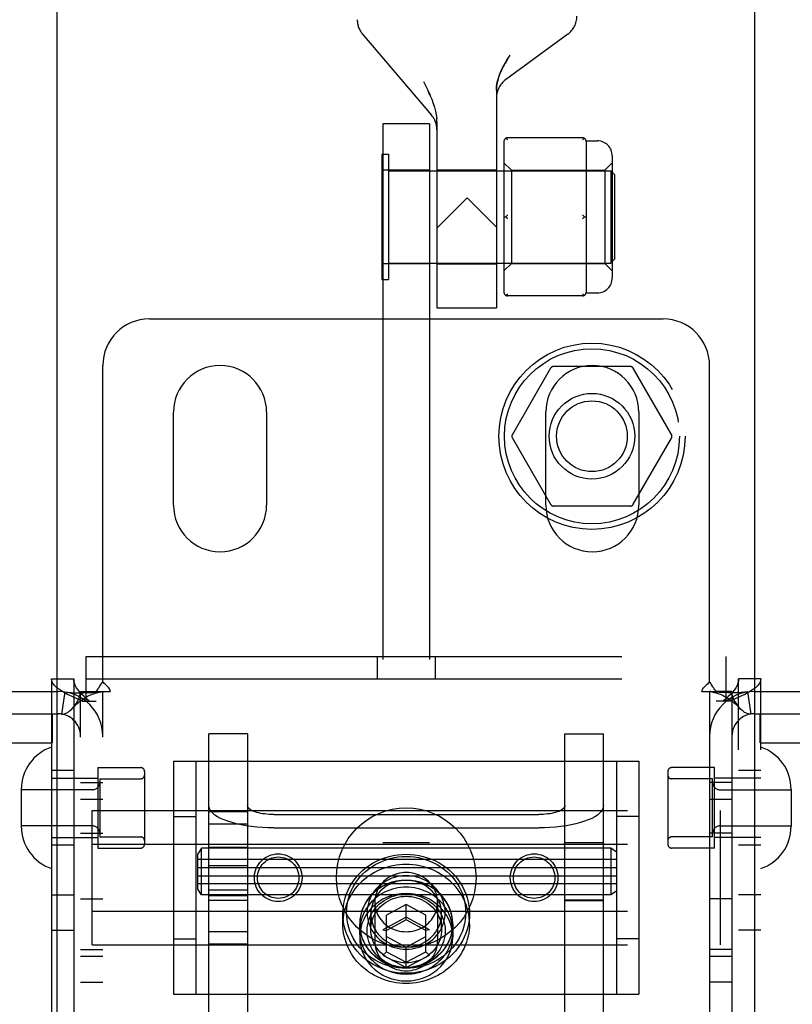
# Model space of a CAD drawing. Header units: inches. Extents: x 0 to 262, y 0 to 169.
# Tile 45 of 105: x 83.78 to 85.85, y 87.29 to 89.94. Entities that reach past the tile are written whole.
import ezdxf

# ---------------------------------------------------------------- set-up
doc = ezdxf.new("R2010")
doc.units = ezdxf.units.IN
doc.header["$LTSCALE"] = 14.384615
doc.header["$MEASUREMENT"] = 0
doc.linetypes.add('HIDDEN', pattern=[0.2, 0.1, -0.1])
for name, color, linetype in [('DEFAULT_2', 8, 'HIDDEN'), ('LEFTHAND_DOOR_ASSEMBLY', 7, 'CONTINUOUS'), ('RIGHTHAND_DOOR_ASSEMBLY', 7, 'CONTINUOUS')]:
    doc.layers.add(name, color=color, linetype=linetype)

msp = doc.modelspace()

# ---------------------------------------------------------------- linework, layer by layer
at = {"layer": 'DEFAULT_2', "color": 8, "linetype": 'HIDDEN'}
for p, q in [((84.6993, 89.8981), (84.8846, 89.6806)), ((85.2504, 89.898), (85.0835, 89.7757)), ((84.8628, 89.7707), (84.8692, 89.7583)), ((84.8804, 89.7347), (84.8751, 89.7463)), ((85.059, 89.7476), (85.059, 89.1637)), ((84.8804, 89.7347), (84.8852, 89.7233)), ((84.8852, 89.7234), (84.8893, 89.7124)), ((84.8893, 89.7124), (84.8928, 89.7018)), ((84.8927, 89.7019), (84.8954, 89.6917)), ((84.8954, 89.6918), (84.8974, 89.6818)), ((84.754, 89.6577), (84.754, 84.4077)), ((84.879, 89.6577), (84.754, 89.6577)), ((84.879, 89.6577), (84.879, 84.4077)), ((84.8974, 89.682), (84.8985, 89.6722)), ((84.899, 89.6628), (84.8985, 89.6723)), ((84.899, 89.6628), (84.899, 89.1637)), ((85.079, 89.6099), (85.079, 89.2056)), ((85.29, 89.6199), (85.089, 89.6199)), ((85.2998, 89.6117), (85.33, 89.6117)), ((85.3, 89.6099), (85.3, 89.5324)), ((84.751, 89.5762), (84.751, 89.2392)), ((84.751, 89.5762), (84.769, 89.5762)), ((84.769, 89.5762), (84.769, 89.2392)), ((85.079, 89.5527), (85.099, 89.5327)), ((85.35, 89.5327), (85.37, 89.5527)), ((85.37, 89.5717), (85.37, 89.2437)), ((84.879, 89.5327), (84.754, 89.5327)), ((84.769, 89.5317), (85.366, 89.5317)), ((84.899, 89.5337), (85.059, 89.5337)), ((85.099, 89.5327), (85.099, 89.2827)), ((85.099, 89.5327), (85.35, 89.5327)), ((85.35, 89.5327), (85.35, 89.2827)), ((85.366, 89.5317), (85.366, 89.2837)), ((85.376, 89.5217), (85.366, 89.5317)), ((85.376, 89.5217), (85.376, 89.2937)), ((85.3, 89.4853), (85.3, 89.3302)), ((84.98, 89.4587), (84.899, 89.3777)), ((84.98, 89.4587), (85.059, 89.3797)), ((85.079, 89.4077), (85.084, 89.4077)), ((85.295, 89.4077), (85.3, 89.4077)), ((85.2998, 89.2978), (85.3, 89.2831)), ((85.376, 89.2937), (85.366, 89.2837)), ((84.754, 89.2827), (84.879, 89.2827)), ((84.769, 89.2837), (85.366, 89.2837)), ((84.899, 89.2817), (85.059, 89.2817)), ((85.079, 89.2627), (85.099, 89.2827)), ((85.099, 89.2827), (85.35, 89.2827)), ((85.3, 89.2831), (85.3, 89.2056)), ((85.35, 89.2827), (85.37, 89.2627)), ((84.751, 89.2392), (84.769, 89.2392)), ((85.29, 89.1956), (85.089, 89.1956)), ((85.2998, 89.2037), (85.33, 89.2037)), ((84.899, 89.1637), (85.059, 89.1637)), ((84.1265, 89.1337), (85.5065, 89.1337)), ((84.0015, 88.1599), (84.0015, 89.0087)), ((85.2043, 89.0012), (85.1018, 88.8237)), ((85.4179, 89.0062), (85.213, 89.0062)), ((85.5291, 88.8237), (85.4266, 89.0012)), ((85.6315, 88.1599), (85.6315, 89.0087)), ((84.1915, 88.6337), (84.1915, 88.8837)), ((84.4415, 88.8837), (84.4415, 88.6337)), ((85.1915, 88.6337), (85.1915, 88.8837)), ((85.4415, 88.8837), (85.4415, 88.6337)), ((85.1018, 88.8137), (85.2043, 88.6362)), ((85.4266, 88.6362), (85.5291, 88.8137)), ((85.4179, 88.6312), (85.213, 88.6312)), ((83.957, 88.1077), (83.957, 88.2277)), ((83.957, 88.2277), (85.676, 88.2277)), ((84.7385, 88.2277), (84.7385, 88.1677)), ((84.8945, 88.2277), (84.8945, 88.1677)), ((85.676, 88.1077), (85.676, 88.2277)), ((83.8635, 88.1677), (83.8635, 85.0997)), ((83.8635, 88.1677), (83.9235, 88.1677)), ((83.9235, 88.1677), (83.9235, 85.0997)), ((83.957, 88.1677), (85.676, 88.1677)), ((85.7095, 85.0997), (85.7095, 88.1677)), ((85.7695, 88.1677), (85.7095, 88.1677)), ((85.7695, 85.0997), (85.7695, 88.1677)), ((83.4715, 88.1337), (83.8815, 88.1337)), ((83.8992, 88.1324), (83.8904, 88.0731)), ((83.9415, 85.1337), (83.9415, 88.1337)), ((83.9415, 88.1337), (83.9831, 88.1337)), ((83.9831, 88.1337), (84.0223, 88.1337)), ((84.0015, 85.1337), (84.0015, 88.1337)), ((85.6106, 88.1337), (85.6498, 88.1337)), ((85.6315, 88.1337), (85.6315, 85.1337)), ((85.6915, 88.1337), (85.6498, 88.1337)), ((85.6915, 88.1337), (85.6915, 85.1337)), ((85.7337, 88.1324), (85.7426, 88.0731)), ((85.7515, 88.1337), (86.1615, 88.1337)), ((83.9464, 88.1077), (83.9835, 88.1077)), ((85.6865, 88.1077), (85.6495, 88.1077)), ((83.4715, 88.0737), (83.8815, 88.0737)), ((83.866, 87.9957), (83.866, 88.0737)), ((85.7515, 88.0737), (86.1615, 88.0737)), ((85.767, 87.9957), (85.767, 88.0737)), ((84.2865, 87.2399), (84.2865, 88.0201)), ((84.3905, 88.0201), (84.2865, 88.0201)), ((84.3905, 88.0201), (84.3905, 87.2399)), ((85.2425, 87.2399), (85.2425, 88.0201)), ((85.2425, 88.0201), (85.3465, 88.0201)), ((85.3465, 87.2399), (85.3465, 88.0201)), ((83.385, 87.9957), (83.8659, 87.9957)), ((85.767, 87.9957), (86.2479, 87.9957)), ((84.1915, 87.9462), (84.1915, 87.3212)), ((84.1915, 87.9462), (85.4415, 87.9462)), ((84.2515, 87.9462), (84.2515, 87.3212)), ((85.3815, 87.9462), (85.3815, 87.3212)), ((85.4415, 87.9462), (85.4415, 87.3212)), ((83.9235, 87.9212), (83.8635, 87.9212)), ((83.9885, 87.9292), (83.9885, 87.7132)), ((83.9885, 87.9292), (84.1035, 87.9292)), ((84.1135, 87.9192), (84.1135, 87.7232)), ((85.5195, 87.9192), (85.5195, 87.7232)), ((85.6445, 87.9292), (85.5295, 87.9292)), ((85.6445, 87.7132), (85.6445, 87.9292)), ((85.7695, 87.9212), (85.7095, 87.9212)), ((83.8635, 87.9012), (83.9885, 87.9012)), ((83.9415, 87.8892), (84.0015, 87.8892)), ((83.9935, 87.8992), (83.9935, 87.7432)), ((83.9935, 87.8992), (84.1035, 87.8992)), ((85.6395, 87.8992), (85.5295, 87.8992)), ((85.6915, 87.8892), (85.6315, 87.8892)), ((85.6395, 87.7432), (85.6395, 87.8992)), ((85.7695, 87.9012), (85.6445, 87.9012)), ((83.7825, 87.8707), (83.7825, 87.7717)), ((83.9735, 87.8697), (83.7825, 87.8697)), ((85.6595, 87.8697), (85.8505, 87.8697)), ((85.8505, 87.8707), (85.8505, 87.7717)), ((83.9415, 87.8447), (84.0015, 87.8447)), ((85.6315, 87.8447), (85.6915, 87.8447)), ((83.9725, 87.4533), (83.9725, 87.8142)), ((83.9725, 87.8142), (85.6605, 87.8142)), ((84.2865, 87.8114), (84.3905, 87.8114)), ((85.2425, 87.8137), (85.3465, 87.8137)), ((85.6605, 87.4533), (85.6605, 87.8142)), ((84.1915, 87.7977), (84.2515, 87.7977)), ((84.4605, 87.8032), (85.1725, 87.8032)), ((85.4415, 87.7977), (85.3815, 87.7977)), ((83.9735, 87.7727), (83.7825, 87.7727)), ((84.2865, 87.7786), (84.3905, 87.7786)), ((84.4605, 87.7677), (85.1725, 87.7677)), ((85.6595, 87.7727), (85.8505, 87.7727)), ((83.8635, 87.7412), (83.9885, 87.7412)), ((83.9415, 87.7532), (84.0015, 87.7532)), ((83.9935, 87.7432), (84.1035, 87.7432)), ((84.879, 87.7277), (84.754, 87.7277)), ((85.2425, 87.7281), (85.3465, 87.7281)), ((85.6395, 87.7432), (85.5295, 87.7432)), ((85.6915, 87.7532), (85.6315, 87.7532)), ((85.7695, 87.7412), (85.6445, 87.7412)), ((83.9235, 87.7212), (83.8635, 87.7212)), ((83.9725, 87.7239), (85.6605, 87.7239)), ((83.9885, 87.7132), (84.1035, 87.7132)), ((84.2665, 87.7126), (84.2565, 87.6976)), ((84.2665, 87.5876), (84.2665, 87.7126)), ((85.3665, 87.7126), (84.2665, 87.7126)), ((84.3905, 87.7151), (84.2865, 87.7151)), ((85.3665, 87.7126), (85.3665, 87.5876)), ((85.3815, 87.7026), (85.3665, 87.7126)), ((85.6445, 87.7132), (85.5295, 87.7132)), ((85.7695, 87.7212), (85.7095, 87.7212)), ((84.2565, 87.6026), (84.2565, 87.6976)), ((85.3815, 87.6826), (84.2565, 87.6826)), ((84.2565, 87.6611), (85.3815, 87.6611)), ((84.2865, 87.6666), (84.3905, 87.6666)), ((84.2565, 87.6391), (85.3815, 87.6391)), ((85.3815, 87.6176), (84.2565, 87.6176)), ((84.2665, 87.5876), (84.2565, 87.6026)), ((84.2865, 87.6009), (84.3905, 87.6009)), ((85.3815, 87.5976), (85.3665, 87.5876)), ((83.8635, 87.5877), (83.9235, 87.5877)), ((83.9415, 87.5767), (84.0015, 87.5767)), ((85.3665, 87.5876), (84.2665, 87.5876)), ((84.3905, 87.5851), (84.2865, 87.5851)), ((84.2865, 87.5737), (84.3905, 87.5737)), ((84.879, 87.5877), (84.754, 87.5877)), ((85.3465, 87.5737), (85.2425, 87.5737)), ((85.2425, 87.5721), (85.3465, 87.5721)), ((85.6915, 87.5767), (85.6315, 87.5767)), ((85.7695, 87.5877), (85.7095, 87.5877)), ((83.9725, 87.5435), (85.6605, 87.5435)), ((84.732, 87.5681), (84.732, 87.4637)), ((84.8165, 87.5615), (84.764, 87.533)), ((84.8165, 87.5204), (84.8165, 87.5615)), ((84.869, 87.533), (84.8165, 87.5615)), ((84.901, 87.5681), (84.901, 87.4637)), ((84.6465, 87.5096), (84.6465, 87.5369)), ((84.7215, 87.4945), (84.7215, 87.5369)), ((84.8165, 87.5279), (84.754, 87.4939)), ((84.764, 87.435), (84.764, 87.533)), ((84.8165, 87.5204), (84.764, 87.4919)), ((84.879, 87.4939), (84.8165, 87.5279)), ((84.869, 87.4919), (84.8165, 87.5204)), ((84.869, 87.435), (84.869, 87.533)), ((84.9115, 87.4945), (84.9115, 87.5369)), ((84.9865, 87.5096), (84.9865, 87.5369)), ((83.8635, 87.4927), (83.9235, 87.4927)), ((84.6915, 87.5096), (84.6915, 87.474)), ((84.692, 87.4911), (84.692, 87.5096)), ((84.754, 87.4939), (84.764, 87.4919)), ((84.879, 87.4939), (84.869, 87.4919)), ((84.941, 87.4911), (84.941, 87.5096)), ((84.9415, 87.5096), (84.9415, 87.474)), ((85.7695, 87.4927), (85.7095, 87.4927)), ((84.1915, 87.4697), (84.2515, 87.4697)), ((84.2865, 87.4889), (84.3905, 87.4889)), ((84.764, 87.476), (84.8165, 87.4475)), ((84.8165, 87.4475), (84.869, 87.476)), ((85.4415, 87.4697), (85.3815, 87.4697)), ((83.9415, 87.4407), (84.0015, 87.4407)), ((83.9725, 87.4533), (85.6605, 87.4533)), ((84.2865, 87.4561), (84.3905, 87.4561)), ((84.8165, 87.3922), (84.8165, 87.4475)), ((85.2425, 87.4537), (85.3465, 87.4537)), ((85.6915, 87.4407), (85.6315, 87.4407)), ((83.9415, 87.4227), (84.0015, 87.4227)), ((84.754, 87.4261), (84.764, 87.435)), ((84.754, 87.4261), (84.8165, 87.3922)), ((84.764, 87.435), (84.8165, 87.4065)), ((84.8165, 87.4065), (84.869, 87.435)), ((84.8165, 87.3922), (84.879, 87.4261)), ((84.879, 87.4261), (84.869, 87.435)), ((85.6315, 87.4227), (85.6915, 87.4227)), ((83.9415, 87.3537), (84.0015, 87.3537)), ((85.6915, 87.3537), (85.6315, 87.3537)), ((84.1915, 87.3212), (85.4415, 87.3212))]:
    msp.add_line(p, q, dxfattribs=at)
for points in [[(85.059, 89.7476), (85.0595, 89.7581), (85.0612, 89.7691), (85.0641, 89.7803), (85.0682, 89.7919), (85.0734, 89.8038), (85.0797, 89.816), (85.0871, 89.8286), (85.0955, 89.8416)], [(85.0886, 89.831), (85.0824, 89.8207), (85.0769, 89.8108), (85.0722, 89.8012), (85.0681, 89.7918), (85.0648, 89.7825), (85.0622, 89.7734), (85.0604, 89.7645), (85.0593, 89.7559), (85.059, 89.7476)], [(84.8692, 89.7583), (84.8751, 89.7463), (84.8805, 89.7346)], [(85.0864, 89.6169), (85.0856, 89.6175), (85.0848, 89.6181), (85.084, 89.6186)], [(85.0864, 89.6169), (85.0873, 89.6163), (85.0881, 89.6156), (85.089, 89.6149)], [(85.295, 89.6186), (85.2942, 89.6181), (85.2933, 89.6175), (85.2925, 89.6169), (85.2917, 89.6163), (85.2908, 89.6156), (85.29, 89.6149)], [(85.3, 89.5324), (85.2998, 89.5176), (85.2998, 89.5097), (85.2998, 89.5016), (85.2999, 89.4935), (85.3, 89.4853)], [(85.089, 89.4127), (85.0881, 89.412), (85.0873, 89.4112), (85.0864, 89.4104), (85.0856, 89.4095), (85.0848, 89.4086), (85.084, 89.4077)], [(85.084, 89.4077), (85.0848, 89.4068), (85.0856, 89.406), (85.0864, 89.4051), (85.0873, 89.4043), (85.0881, 89.4035), (85.089, 89.4027)], [(85.29, 89.4127), (85.2908, 89.412), (85.2917, 89.4112), (85.2925, 89.4104), (85.2933, 89.4095), (85.2942, 89.4086), (85.295, 89.4077)], [(85.295, 89.4077), (85.2942, 89.4068), (85.2933, 89.406), (85.2925, 89.4051), (85.2917, 89.4043), (85.2908, 89.4035), (85.29, 89.4027)], [(85.3, 89.3302), (85.2999, 89.322), (85.2998, 89.3138), (85.2998, 89.3057), (85.2998, 89.2978)], [(85.089, 89.2006), (85.0881, 89.1998), (85.0873, 89.1992), (85.0864, 89.1985), (85.0856, 89.1979), (85.0848, 89.1974), (85.084, 89.1969)], [(85.29, 89.2006), (85.2908, 89.1998), (85.2917, 89.1992), (85.2925, 89.1985)], [(85.295, 89.1969), (85.2942, 89.1974), (85.2933, 89.1979), (85.2925, 89.1985)], [(83.9464, 88.1077), (83.9324, 88.1137), (83.9192, 88.1197), (83.907, 88.1257), (83.896, 88.1317), (83.8864, 88.1377), (83.8783, 88.1437), (83.8719, 88.1497), (83.8672, 88.1557), (83.8644, 88.1617), (83.8635, 88.1677)], [(83.9649, 88.1077), (83.9579, 88.1137), (83.9513, 88.1197), (83.9452, 88.1257), (83.9397, 88.1317), (83.9349, 88.1377), (83.9309, 88.1437), (83.9277, 88.1497), (83.9253, 88.1557), (83.9239, 88.1617), (83.9235, 88.1677)], [(83.9831, 88.1337), (83.9853, 88.1361), (83.9872, 88.1384), (83.9889, 88.1405), (83.9903, 88.1426), (83.9917, 88.1446), (83.9929, 88.1466), (83.9954, 88.1506)], [(83.9954, 88.1506), (83.9968, 88.1529), (83.9984, 88.1553), (83.9999, 88.1576), (84.0015, 88.1599)], [(84.0079, 88.1532), (84.0056, 88.1554), (84.0034, 88.1576), (84.0015, 88.1599)], [(84.0223, 88.1337), (84.0217, 88.1361), (84.0208, 88.1384), (84.0196, 88.1409), (84.018, 88.1432), (84.0163, 88.1453), (84.0144, 88.1472), (84.0124, 88.1492), (84.0079, 88.1532)], [(85.6206, 88.1492), (85.625, 88.1532), (85.6273, 88.1554), (85.6295, 88.1576), (85.6315, 88.1599)], [(85.64, 88.1465), (85.6375, 88.1506), (85.6361, 88.1529), (85.6346, 88.1553), (85.633, 88.1576), (85.6315, 88.1599)], [(85.7095, 88.1677), (85.709, 88.1617), (85.7076, 88.1557), (85.7052, 88.1497), (85.702, 88.1437), (85.698, 88.1377), (85.6932, 88.1317), (85.6877, 88.1257), (85.6816, 88.1197), (85.675, 88.1137), (85.668, 88.1077)], [(85.7695, 88.1677), (85.7685, 88.1617), (85.7657, 88.1557), (85.761, 88.1497), (85.7546, 88.1437), (85.7465, 88.1377), (85.7369, 88.1317), (85.7259, 88.1257), (85.7137, 88.1197), (85.7005, 88.1137), (85.6865, 88.1077)], [(83.8992, 88.1324), (83.9077, 88.1314), (83.9167, 88.1308), (83.9257, 88.1304), (83.9345, 88.1302), (83.9427, 88.1302), (83.9504, 88.1303), (83.9574, 88.1305), (83.9639, 88.1307), (83.97, 88.131), (83.9758, 88.1313), (83.9812, 88.1316), (83.9863, 88.132), (83.9907, 88.1323), (83.9945, 88.1327), (83.9975, 88.133), (83.999, 88.1332)], [(83.9214, 88.0898), (83.9219, 88.0904), (83.9263, 88.0958), (83.9304, 88.1018), (83.9341, 88.1082), (83.9372, 88.1149), (83.9395, 88.1216), (83.941, 88.1279), (83.9415, 88.1337)], [(83.9214, 88.0898), (83.9242, 88.0928), (83.9281, 88.0969), (83.9321, 88.1006), (83.9362, 88.1041), (83.9402, 88.1074), (83.9443, 88.1104), (83.9484, 88.1133), (83.9525, 88.1159), (83.9567, 88.1183), (83.9608, 88.1206), (83.965, 88.1226), (83.9691, 88.1245), (83.9732, 88.1262), (83.9772, 88.1277), (83.9811, 88.129), (83.9849, 88.1301), (83.9886, 88.1311), (83.9922, 88.1319), (83.9955, 88.1326), (83.9985, 88.1331), (83.9997, 88.1333)], [(83.9997, 88.1333), (84.001, 88.1335), (84.0015, 88.1337)], [(85.6106, 88.1337), (85.6112, 88.1361), (85.6121, 88.1385), (85.6134, 88.1409), (85.6149, 88.1432), (85.6167, 88.1453), (85.6185, 88.1472), (85.6206, 88.1492)], [(85.6345, 88.1331), (85.6332, 88.1333), (85.6319, 88.1335), (85.6315, 88.1337)], [(85.7337, 88.1324), (85.7252, 88.1314), (85.7162, 88.1308), (85.7072, 88.1304), (85.6984, 88.1302), (85.6902, 88.1302), (85.6826, 88.1303), (85.6756, 88.1305), (85.6691, 88.1307), (85.6629, 88.131), (85.6572, 88.1313), (85.6517, 88.1316), (85.6467, 88.132), (85.6422, 88.1323), (85.6384, 88.1327), (85.6354, 88.133), (85.6339, 88.1332)], [(85.6345, 88.1331), (85.6376, 88.1326), (85.641, 88.1319), (85.6445, 88.1311), (85.6483, 88.1301), (85.6521, 88.1289), (85.6561, 88.1275), (85.6601, 88.126), (85.6641, 88.1243), (85.6682, 88.1225), (85.6724, 88.1204), (85.6765, 88.1182), (85.6806, 88.1157), (85.6847, 88.1131), (85.6888, 88.1103), (85.6929, 88.1073), (85.6969, 88.104), (85.7009, 88.1005), (85.7049, 88.0968), (85.7088, 88.0928), (85.7115, 88.0898)], [(85.6498, 88.1337), (85.6476, 88.1361), (85.6457, 88.1384), (85.644, 88.1405), (85.6426, 88.1426), (85.6413, 88.1446), (85.64, 88.1465)], [(85.7115, 88.0898), (85.711, 88.0904), (85.7066, 88.0959), (85.7025, 88.1018), (85.6988, 88.1082), (85.6957, 88.1149), (85.6934, 88.1216), (85.6919, 88.1279), (85.6915, 88.1337)], [(83.8904, 88.0731), (83.8938, 88.0729), (83.8979, 88.0735), (83.9024, 88.075), (83.9074, 88.0776), (83.9124, 88.0812), (83.9173, 88.0855), (83.9214, 88.0898)], [(85.7426, 88.0731), (85.7391, 88.0729), (85.735, 88.0735), (85.7304, 88.0751), (85.7255, 88.0776), (85.7205, 88.0812), (85.7156, 88.0855), (85.7115, 88.0898)], [(84.4605, 87.7677), (84.4452, 87.7679), (84.4302, 87.7686), (84.4154, 87.7697), (84.4009, 87.7713), (84.3869, 87.7732), (84.3735, 87.7756), (84.3607, 87.7784), (84.3486, 87.7816), (84.3374, 87.7851), (84.3272, 87.7889), (84.3179, 87.793), (84.3098, 87.7974), (84.3028, 87.802), (84.2969, 87.8068), (84.2924, 87.8118), (84.2891, 87.8168), (84.2871, 87.822), (84.2865, 87.8272)], [(84.4605, 87.8032), (84.4543, 87.8033), (84.4483, 87.8036), (84.4423, 87.804), (84.4365, 87.8047), (84.4309, 87.8055), (84.4255, 87.8064), (84.4203, 87.8076), (84.4155, 87.8088), (84.411, 87.8102), (84.4068, 87.8118), (84.4031, 87.8134), (84.3998, 87.8152), (84.397, 87.8171), (84.3947, 87.819), (84.3928, 87.821), (84.3915, 87.823), (84.3907, 87.8251), (84.3905, 87.8272)], [(85.2425, 87.8272), (85.2422, 87.8251), (85.2414, 87.823), (85.2401, 87.821), (85.2382, 87.819), (85.2359, 87.8171), (85.2331, 87.8152), (85.2298, 87.8134), (85.2261, 87.8118), (85.2219, 87.8102), (85.2174, 87.8088), (85.2126, 87.8076), (85.2075, 87.8064), (85.202, 87.8055), (85.1964, 87.8047), (85.1906, 87.804), (85.1846, 87.8036), (85.1786, 87.8033), (85.1725, 87.8032)], [(85.3465, 87.8272), (85.3458, 87.822), (85.3438, 87.8168), (85.3405, 87.8118), (85.336, 87.8068), (85.3301, 87.802), (85.3231, 87.7974), (85.315, 87.793), (85.3057, 87.7889), (85.2955, 87.7851), (85.2843, 87.7816), (85.2723, 87.7784), (85.2595, 87.7756), (85.246, 87.7732), (85.232, 87.7713), (85.2175, 87.7697), (85.2027, 87.7686), (85.1877, 87.7679), (85.1725, 87.7677)], [(84.6465, 87.5369), (84.6468, 87.5476), (84.648, 87.5584), (84.6499, 87.569), (84.6526, 87.5796), (84.6561, 87.59), (84.6603, 87.6002), (84.6653, 87.6101), (84.671, 87.6196), (84.6774, 87.6288), (84.6844, 87.6375), (84.692, 87.6458), (84.7002, 87.6535), (84.709, 87.6607), (84.7182, 87.6673), (84.7279, 87.6733), (84.7381, 87.6787), (84.7486, 87.6834), (84.7594, 87.6874), (84.7705, 87.6907), (84.7818, 87.6933), (84.7933, 87.6952), (84.8048, 87.6963), (84.8164, 87.6967), (84.8281, 87.6963), (84.8396, 87.6952), (84.8511, 87.6933), (84.8624, 87.6907), (84.8735, 87.6874), (84.8843, 87.6834), (84.8948, 87.6787), (84.905, 87.6733), (84.9147, 87.6673), (84.9239, 87.6607), (84.9327, 87.6535), (84.9409, 87.6458), (84.9485, 87.6375), (84.9555, 87.6288), (84.9619, 87.6196), (84.9676, 87.6101), (84.9726, 87.6002), (84.9768, 87.59), (84.9803, 87.5796), (84.983, 87.569), (84.9849, 87.5584), (84.9861, 87.5477), (84.9865, 87.5369)], [(84.6565, 87.5404), (84.6568, 87.5505), (84.6579, 87.5605), (84.6597, 87.5706), (84.6623, 87.5805), (84.6655, 87.5903), (84.6695, 87.5999), (84.6742, 87.6092), (84.6796, 87.6182), (84.6855, 87.6268), (84.6921, 87.635), (84.6993, 87.6428), (84.707, 87.6501), (84.7153, 87.6568), (84.724, 87.6631), (84.7331, 87.6687), (84.7427, 87.6738), (84.7526, 87.6782), (84.7628, 87.682), (84.7732, 87.6851), (84.7838, 87.6876), (84.7946, 87.6893), (84.8055, 87.6904), (84.8164, 87.6907), (84.8274, 87.6904), (84.8383, 87.6893), (84.8491, 87.6876), (84.8597, 87.6851), (84.8701, 87.682), (84.8803, 87.6782), (84.8902, 87.6738), (84.8998, 87.6687), (84.9089, 87.6631), (84.9176, 87.6568), (84.9259, 87.6501), (84.9336, 87.6428), (84.9408, 87.635), (84.9474, 87.6268), (84.9534, 87.6182), (84.9587, 87.6092), (84.9634, 87.5999), (84.9674, 87.5903), (84.9706, 87.5805), (84.9732, 87.5706), (84.975, 87.5605), (84.9761, 87.5505), (84.9765, 87.5404)], [(84.9865, 87.5096), (84.9862, 87.518), (84.9855, 87.5263), (84.9844, 87.5346), (84.9827, 87.5428), (84.9807, 87.5509), (84.9781, 87.5589), (84.9752, 87.5668), (84.9718, 87.5746), (84.9679, 87.5821), (84.9637, 87.5895), (84.959, 87.5966), (84.954, 87.6035), (84.9486, 87.6101), (84.9428, 87.6165), (84.9367, 87.6225), (84.9302, 87.6283), (84.9234, 87.6337), (84.9164, 87.6388), (84.909, 87.6436), (84.9015, 87.6479), (84.8936, 87.6519), (84.8856, 87.6555), (84.8774, 87.6587), (84.869, 87.6615), (84.8605, 87.6639), (84.8518, 87.6658), (84.843, 87.6674), (84.8342, 87.6685), (84.8254, 87.6691), (84.8165, 87.6693), (84.8076, 87.6691), (84.7987, 87.6685), (84.7899, 87.6674), (84.7811, 87.6658), (84.7725, 87.6639), (84.7639, 87.6615), (84.7555, 87.6587), (84.7473, 87.6555), (84.7393, 87.6519), (84.7315, 87.6479), (84.7239, 87.6436), (84.7165, 87.6388), (84.7095, 87.6337), (84.7027, 87.6283), (84.6962, 87.6225), (84.6901, 87.6165), (84.6843, 87.6101), (84.6789, 87.6035), (84.6739, 87.5966), (84.6692, 87.5895), (84.665, 87.5821), (84.6612, 87.5746), (84.6577, 87.5668), (84.6548, 87.5589), (84.6522, 87.5509), (84.6502, 87.5428), (84.6485, 87.5346), (84.6474, 87.5263), (84.6467, 87.518), (84.6465, 87.5096)], [(84.9415, 87.5096), (84.9408, 87.5219), (84.9387, 87.534), (84.9353, 87.5459), (84.9306, 87.5574), (84.9247, 87.5683), (84.9176, 87.5786), (84.9093, 87.5882), (84.9001, 87.5969), (84.8899, 87.6046), (84.879, 87.6113), (84.8673, 87.6169), (84.8551, 87.6213), (84.8424, 87.6245), (84.8295, 87.6264), (84.8165, 87.627), (84.8034, 87.6264), (84.7905, 87.6245), (84.7778, 87.6213), (84.7656, 87.6169), (84.754, 87.6113), (84.743, 87.6046), (84.7328, 87.5969), (84.7236, 87.5882), (84.7153, 87.5786), (84.7082, 87.5683), (84.7023, 87.5574), (84.6976, 87.5459), (84.6942, 87.534), (84.6922, 87.5219), (84.6915, 87.5096)], [(84.941, 87.5096), (84.9407, 87.5167), (84.94, 87.5237), (84.9389, 87.5307), (84.9373, 87.5376), (84.9353, 87.5444), (84.9329, 87.5511), (84.93, 87.5576), (84.9267, 87.5639), (84.923, 87.5701), (84.9189, 87.576), (84.9145, 87.5817), (84.9096, 87.5872), (84.9045, 87.5923), (84.899, 87.5971), (84.8932, 87.6017), (84.8872, 87.6059), (84.8809, 87.6097), (84.8743, 87.6132), (84.8675, 87.6163), (84.8606, 87.619), (84.8535, 87.6213), (84.8462, 87.6232), (84.8389, 87.6247), (84.8315, 87.6257), (84.824, 87.6264), (84.8165, 87.6266), (84.8089, 87.6264), (84.8014, 87.6257), (84.794, 87.6247), (84.7867, 87.6232), (84.7794, 87.6213), (84.7723, 87.619), (84.7654, 87.6163), (84.7586, 87.6132), (84.752, 87.6097), (84.7457, 87.6059), (84.7397, 87.6017), (84.7339, 87.5971), (84.7284, 87.5923), (84.7233, 87.5872), (84.7184, 87.5817), (84.714, 87.576), (84.7099, 87.5701), (84.7062, 87.5639), (84.7029, 87.5576), (84.7, 87.5511), (84.6976, 87.5444), (84.6956, 87.5376), (84.694, 87.5307), (84.6929, 87.5237), (84.6922, 87.5167), (84.692, 87.5096)], [(84.9215, 87.5404), (84.9212, 87.5476), (84.9203, 87.5548), (84.9189, 87.562), (84.9169, 87.5691), (84.9143, 87.5761), (84.9112, 87.5829), (84.9075, 87.5895), (84.9033, 87.5958), (84.8986, 87.6018), (84.8935, 87.6074), (84.888, 87.6126), (84.882, 87.6174), (84.8757, 87.6218), (84.8691, 87.6258), (84.8621, 87.6292), (84.8549, 87.6322), (84.8475, 87.6346), (84.8399, 87.6365), (84.8321, 87.6379), (84.8243, 87.6388), (84.8164, 87.639), (84.8086, 87.6388), (84.8008, 87.6379), (84.793, 87.6365), (84.7854, 87.6346), (84.778, 87.6322), (84.7708, 87.6292), (84.7638, 87.6257), (84.7572, 87.6218), (84.7509, 87.6174), (84.7449, 87.6126), (84.7394, 87.6074), (84.7343, 87.6018), (84.7296, 87.5958), (84.7254, 87.5895), (84.7217, 87.5829), (84.7186, 87.5761), (84.716, 87.5691), (84.714, 87.5619), (84.7126, 87.5547), (84.7117, 87.5476), (84.7115, 87.5404)], [(84.9115, 87.5369), (84.9112, 87.5434), (84.9104, 87.55), (84.9091, 87.5565), (84.9073, 87.5629), (84.905, 87.5693), (84.9022, 87.5754), (84.8988, 87.5814), (84.895, 87.5871), (84.8908, 87.5925), (84.8862, 87.5976), (84.8812, 87.6023), (84.8758, 87.6067), (84.8701, 87.6106), (84.8641, 87.6142), (84.8578, 87.6173), (84.8512, 87.62), (84.8445, 87.6222), (84.8376, 87.624), (84.8306, 87.6252), (84.8236, 87.626), (84.8164, 87.6262), (84.8093, 87.626), (84.8023, 87.6252), (84.7953, 87.624), (84.7884, 87.6222), (84.7817, 87.62), (84.7751, 87.6173), (84.7688, 87.6142), (84.7628, 87.6106), (84.7571, 87.6067), (84.7517, 87.6023), (84.7467, 87.5976), (84.7421, 87.5925), (84.7379, 87.5871), (84.7341, 87.5814), (84.7307, 87.5754), (84.7279, 87.5693), (84.7256, 87.5629), (84.7238, 87.5565), (84.7225, 87.55), (84.7217, 87.5434), (84.7215, 87.5369)], [(84.8165, 87.6475), (84.8104, 87.6473), (84.8044, 87.6467), (84.7985, 87.6457), (84.7926, 87.6443), (84.7869, 87.6425), (84.7814, 87.6403), (84.776, 87.6378), (84.7708, 87.6349), (84.7658, 87.6316), (84.7611, 87.6281), (84.7567, 87.6242), (84.7526, 87.6201), (84.7488, 87.6157), (84.7454, 87.611), (84.7423, 87.6061), (84.7396, 87.6011), (84.7373, 87.5958), (84.7354, 87.5904), (84.7339, 87.5849), (84.7328, 87.5794), (84.7322, 87.5737), (84.732, 87.5681)], [(84.901, 87.5681), (84.9007, 87.5737), (84.9001, 87.5794), (84.899, 87.5849), (84.8975, 87.5904), (84.8956, 87.5958), (84.8933, 87.6011), (84.8906, 87.6061), (84.8875, 87.611), (84.8841, 87.6157), (84.8803, 87.6201), (84.8762, 87.6242), (84.8718, 87.6281), (84.8671, 87.6316), (84.8621, 87.6349), (84.8569, 87.6378), (84.8516, 87.6403), (84.846, 87.6425), (84.8403, 87.6443), (84.8344, 87.6457), (84.8285, 87.6467), (84.8225, 87.6473), (84.8165, 87.6475)], [(84.941, 87.4911), (84.9407, 87.4982), (84.94, 87.5052), (84.9389, 87.5122), (84.9373, 87.5191), (84.9353, 87.5259), (84.9329, 87.5326), (84.93, 87.5391), (84.9267, 87.5455), (84.923, 87.5516), (84.9189, 87.5576), (84.9145, 87.5633), (84.9096, 87.5687), (84.9045, 87.5738), (84.899, 87.5787), (84.8932, 87.5832), (84.8872, 87.5874), (84.8809, 87.5912), (84.8743, 87.5947), (84.8675, 87.5978), (84.8606, 87.6005), (84.8535, 87.6028), (84.8462, 87.6047), (84.8389, 87.6062), (84.8315, 87.6072), (84.824, 87.6079), (84.8165, 87.6081), (84.8089, 87.6079), (84.8014, 87.6072), (84.794, 87.6062), (84.7867, 87.6047), (84.7794, 87.6028), (84.7723, 87.6005), (84.7654, 87.5978), (84.7586, 87.5947), (84.752, 87.5912), (84.7457, 87.5874), (84.7397, 87.5832), (84.7339, 87.5787), (84.7284, 87.5738), (84.7233, 87.5687), (84.7184, 87.5633), (84.714, 87.5576), (84.7099, 87.5516), (84.7062, 87.5455), (84.7029, 87.5391), (84.7, 87.5326), (84.6976, 87.5259), (84.6956, 87.5191), (84.694, 87.5122), (84.6929, 87.5052), (84.6922, 87.4982), (84.692, 87.4911)], [(84.9415, 87.474), (84.9408, 87.4864), (84.9387, 87.4984), (84.9353, 87.5103), (84.9306, 87.5218), (84.9247, 87.5327), (84.9176, 87.5431), (84.9093, 87.5526), (84.9001, 87.5613), (84.8899, 87.569), (84.879, 87.5757), (84.8673, 87.5813), (84.8551, 87.5857), (84.8424, 87.5889), (84.8295, 87.5908), (84.8165, 87.5915), (84.8034, 87.5908), (84.7905, 87.5889), (84.7778, 87.5857), (84.7656, 87.5813), (84.754, 87.5757), (84.743, 87.569), (84.7328, 87.5613), (84.7236, 87.5526), (84.7153, 87.5431), (84.7082, 87.5327), (84.7023, 87.5218), (84.6976, 87.5103), (84.6942, 87.4984), (84.6922, 87.4864), (84.6915, 87.474)], [(84.7115, 87.4911), (84.7117, 87.4983), (84.7126, 87.5055), (84.714, 87.5127), (84.716, 87.5198), (84.7186, 87.5268), (84.7217, 87.5336), (84.7254, 87.5402), (84.7296, 87.5465), (84.7343, 87.5525), (84.7394, 87.5581), (84.7449, 87.5633), (84.7509, 87.5682), (84.7572, 87.5726), (84.7638, 87.5765), (84.7708, 87.58), (84.778, 87.5829), (84.7854, 87.5854), (84.793, 87.5873), (84.8008, 87.5887), (84.8086, 87.5895), (84.8164, 87.5898), (84.8243, 87.5895), (84.8321, 87.5887), (84.8399, 87.5873), (84.8475, 87.5854), (84.8549, 87.5829), (84.8621, 87.58), (84.8691, 87.5765), (84.8757, 87.5726), (84.882, 87.5682), (84.888, 87.5633), (84.8935, 87.5581), (84.8986, 87.5525), (84.9033, 87.5465), (84.9075, 87.5402), (84.9112, 87.5337), (84.9143, 87.5268), (84.9169, 87.5198), (84.9189, 87.5127), (84.9203, 87.5055), (84.9212, 87.4983), (84.9215, 87.4911)], [(84.7215, 87.4945), (84.7217, 87.501), (84.7225, 87.5075), (84.7238, 87.5141), (84.7256, 87.5205), (84.7279, 87.5268), (84.7307, 87.533), (84.7341, 87.539), (84.7379, 87.5447), (84.7421, 87.5501), (84.7467, 87.5552), (84.7517, 87.5599), (84.7571, 87.5642), (84.7628, 87.5682), (84.7688, 87.5718), (84.7751, 87.5749), (84.7817, 87.5776), (84.7884, 87.5798), (84.7953, 87.5816), (84.8023, 87.5828), (84.8093, 87.5836), (84.8164, 87.5838), (84.8236, 87.5836), (84.8306, 87.5828), (84.8376, 87.5816), (84.8445, 87.5798), (84.8512, 87.5776), (84.8578, 87.5749), (84.8641, 87.5718), (84.8701, 87.5682), (84.8758, 87.5642), (84.8812, 87.5599), (84.8862, 87.5552), (84.8908, 87.5501), (84.895, 87.5447), (84.8988, 87.539), (84.9022, 87.533), (84.905, 87.5269), (84.9073, 87.5205), (84.9091, 87.5141), (84.9104, 87.5076), (84.9112, 87.501), (84.9115, 87.4945)], [(84.732, 87.5681), (84.7322, 87.5624), (84.7328, 87.5568), (84.7339, 87.5512), (84.7354, 87.5457), (84.7373, 87.5403), (84.7396, 87.5351), (84.7423, 87.53), (84.7454, 87.5251), (84.7488, 87.5205), (84.7526, 87.5161), (84.7567, 87.5119), (84.7611, 87.5081), (84.7658, 87.5045), (84.7708, 87.5013), (84.776, 87.4984), (84.7814, 87.4958), (84.7869, 87.4937), (84.7926, 87.4919), (84.7985, 87.4905), (84.8044, 87.4895), (84.8104, 87.4889), (84.8165, 87.4887)], [(84.8165, 87.4887), (84.8225, 87.4889), (84.8285, 87.4895), (84.8344, 87.4905), (84.8403, 87.4919), (84.846, 87.4937), (84.8516, 87.4958), (84.8569, 87.4984), (84.8621, 87.5013), (84.8671, 87.5045), (84.8718, 87.5081), (84.8762, 87.5119), (84.8803, 87.5161), (84.8841, 87.5205), (84.8875, 87.5251), (84.8906, 87.53), (84.8933, 87.5351), (84.8956, 87.5403), (84.8975, 87.5457), (84.899, 87.5512), (84.9001, 87.5568), (84.9007, 87.5624), (84.901, 87.5681)], [(84.9865, 87.5369), (84.9861, 87.5262), (84.9849, 87.5155), (84.983, 87.5048), (84.9803, 87.4943), (84.9768, 87.4839), (84.9726, 87.4737), (84.9676, 87.4638), (84.9619, 87.4543), (84.9555, 87.4451), (84.9485, 87.4364), (84.9409, 87.4281), (84.9327, 87.4204), (84.9239, 87.4132), (84.9147, 87.4066), (84.905, 87.4006), (84.8948, 87.3952), (84.8843, 87.3905), (84.8735, 87.3865), (84.8624, 87.3831), (84.8511, 87.3806), (84.8397, 87.3787), (84.8281, 87.3776), (84.8165, 87.3772), (84.8048, 87.3776), (84.7933, 87.3787), (84.7818, 87.3805), (84.7705, 87.3831), (84.7594, 87.3865), (84.7486, 87.3905), (84.7381, 87.3952), (84.7279, 87.4005), (84.7182, 87.4066), (84.709, 87.4132), (84.7002, 87.4204), (84.692, 87.4281), (84.6844, 87.4364), (84.6774, 87.4451), (84.671, 87.4543), (84.6653, 87.4638), (84.6603, 87.4737), (84.6561, 87.4839), (84.6526, 87.4943), (84.6499, 87.5048), (84.648, 87.5155), (84.6468, 87.5262), (84.6465, 87.5369)], [(84.9765, 87.5404), (84.9761, 87.5303), (84.975, 87.5202), (84.9732, 87.5102), (84.9706, 87.5002), (84.9674, 87.4904), (84.9634, 87.4808), (84.9587, 87.4715), (84.9534, 87.4625), (84.9474, 87.4539), (84.9408, 87.4457), (84.9336, 87.4379), (84.9259, 87.4307), (84.9176, 87.4239), (84.9089, 87.4177), (84.8998, 87.412), (84.8902, 87.4069), (84.8803, 87.4025), (84.8702, 87.3987), (84.8597, 87.3956), (84.8491, 87.3932), (84.8383, 87.3914), (84.8274, 87.3904), (84.8165, 87.39), (84.8055, 87.3904), (84.7946, 87.3914), (84.7838, 87.3932), (84.7732, 87.3956), (84.7628, 87.3987), (84.7526, 87.4025), (84.7427, 87.4069), (84.7332, 87.412), (84.724, 87.4176), (84.7153, 87.4239), (84.7071, 87.4306), (84.6993, 87.4379), (84.6921, 87.4457), (84.6855, 87.4539), (84.6796, 87.4625), (84.6742, 87.4715), (84.6695, 87.4808), (84.6655, 87.4904), (84.6623, 87.5002), (84.6597, 87.5102), (84.6579, 87.5202), (84.6568, 87.5303), (84.6565, 87.5404)], [(84.7115, 87.5404), (84.7117, 87.5332), (84.7126, 87.526), (84.714, 87.5188), (84.716, 87.5116), (84.7186, 87.5046), (84.7217, 87.4978), (84.7254, 87.4912), (84.7296, 87.4849), (84.7343, 87.479), (84.7394, 87.4733), (84.7449, 87.4681), (84.7509, 87.4633), (84.7572, 87.4589), (84.7638, 87.455), (84.7708, 87.4515), (84.778, 87.4485), (84.7854, 87.4461), (84.7931, 87.4442), (84.8008, 87.4428), (84.8086, 87.442), (84.8165, 87.4417), (84.8243, 87.442), (84.8321, 87.4428), (84.8399, 87.4442), (84.8475, 87.4461), (84.8549, 87.4485), (84.8621, 87.4515), (84.8691, 87.455), (84.8757, 87.4589), (84.882, 87.4633), (84.888, 87.4681), (84.8935, 87.4734), (84.8986, 87.479), (84.9033, 87.4849), (84.9075, 87.4912), (84.9112, 87.4978), (84.9143, 87.5046), (84.9169, 87.5116), (84.9189, 87.5188), (84.9203, 87.526), (84.9212, 87.5332), (84.9215, 87.5404)], [(84.7215, 87.5369), (84.7217, 87.5304), (84.7225, 87.5239), (84.7238, 87.5174), (84.7256, 87.5109), (84.7279, 87.5046), (84.7307, 87.4984), (84.7341, 87.4925), (84.7379, 87.4868), (84.7421, 87.4814), (84.7467, 87.4763), (84.7517, 87.4716), (84.7571, 87.4672), (84.7628, 87.4632), (84.7689, 87.4597), (84.7752, 87.4565), (84.7817, 87.4539), (84.7884, 87.4517), (84.7953, 87.4499), (84.8023, 87.4487), (84.8093, 87.4479), (84.8165, 87.4477), (84.8236, 87.4479), (84.8306, 87.4487), (84.8376, 87.4499), (84.8445, 87.4517), (84.8512, 87.4539), (84.8578, 87.4566), (84.8641, 87.4597), (84.8701, 87.4633), (84.8758, 87.4672), (84.8812, 87.4716), (84.8862, 87.4763), (84.8908, 87.4814), (84.895, 87.4868), (84.8988, 87.4925), (84.9022, 87.4985), (84.905, 87.5046), (84.9073, 87.511), (84.9092, 87.5174), (84.9104, 87.5239), (84.9112, 87.5304), (84.9115, 87.5369)], [(84.9865, 87.5096), (84.9862, 87.5012), (84.9855, 87.4929), (84.9844, 87.4846), (84.9827, 87.4764), (84.9807, 87.4682), (84.9781, 87.4602), (84.9752, 87.4523), (84.9718, 87.4446), (84.9679, 87.4371), (84.9637, 87.4297), (84.959, 87.4226), (84.954, 87.4157), (84.9486, 87.409), (84.9428, 87.4027), (84.9367, 87.3966), (84.9302, 87.3909), (84.9234, 87.3854), (84.9164, 87.3803), (84.909, 87.3756), (84.9015, 87.3712), (84.8936, 87.3672), (84.8856, 87.3636), (84.8774, 87.3604), (84.869, 87.3577), (84.8605, 87.3553), (84.8518, 87.3533), (84.843, 87.3518), (84.8342, 87.3507), (84.8254, 87.3501), (84.8165, 87.3498), (84.8076, 87.3501), (84.7987, 87.3507), (84.7899, 87.3518), (84.7811, 87.3533), (84.7725, 87.3553), (84.7639, 87.3577), (84.7555, 87.3604), (84.7473, 87.3636), (84.7393, 87.3672), (84.7315, 87.3712), (84.7239, 87.3756), (84.7165, 87.3803), (84.7095, 87.3854), (84.7027, 87.3909), (84.6962, 87.3966), (84.6901, 87.4027), (84.6843, 87.409), (84.6789, 87.4157), (84.6739, 87.4226), (84.6692, 87.4297), (84.665, 87.4371), (84.6612, 87.4446), (84.6577, 87.4523), (84.6548, 87.4602), (84.6522, 87.4682), (84.6502, 87.4764), (84.6485, 87.4846), (84.6474, 87.4929), (84.6467, 87.5012), (84.6465, 87.5096)], [(84.6915, 87.5096), (84.6922, 87.4972), (84.6942, 87.4852), (84.6976, 87.4733), (84.7023, 87.4618), (84.7082, 87.4509), (84.7153, 87.4405), (84.7236, 87.431), (84.7328, 87.4223), (84.743, 87.4146), (84.754, 87.4079), (84.7656, 87.4023), (84.7778, 87.3979), (84.7905, 87.3947), (84.8034, 87.3928), (84.8165, 87.3921), (84.8295, 87.3928), (84.8424, 87.3947), (84.8551, 87.3979), (84.8673, 87.4023), (84.879, 87.4079), (84.8899, 87.4146), (84.9001, 87.4223), (84.9093, 87.431), (84.9176, 87.4405), (84.9247, 87.4509), (84.9306, 87.4618), (84.9353, 87.4733), (84.9387, 87.4852), (84.9408, 87.4972), (84.9415, 87.5096)], [(84.941, 87.5096), (84.9407, 87.5025), (84.94, 87.4955), (84.9389, 87.4885), (84.9373, 87.4816), (84.9353, 87.4748), (84.9329, 87.4681), (84.93, 87.4616), (84.9267, 87.4552), (84.923, 87.4491), (84.9189, 87.4431), (84.9145, 87.4374), (84.9096, 87.432), (84.9045, 87.4269), (84.899, 87.422), (84.8932, 87.4175), (84.8872, 87.4133), (84.8809, 87.4095), (84.8743, 87.406), (84.8675, 87.4029), (84.8606, 87.4002), (84.8535, 87.3979), (84.8462, 87.396), (84.8389, 87.3945), (84.8315, 87.3934), (84.824, 87.3928), (84.8165, 87.3926), (84.8089, 87.3928), (84.8014, 87.3934), (84.794, 87.3945), (84.7867, 87.396), (84.7794, 87.3979), (84.7723, 87.4002), (84.7654, 87.4029), (84.7586, 87.406), (84.752, 87.4095), (84.7457, 87.4133), (84.7397, 87.4175), (84.7339, 87.422), (84.7284, 87.4269), (84.7233, 87.432), (84.7184, 87.4374), (84.714, 87.4431), (84.7099, 87.4491), (84.7062, 87.4552), (84.7029, 87.4616), (84.7, 87.4681), (84.6976, 87.4748), (84.6956, 87.4816), (84.694, 87.4885), (84.6929, 87.4955), (84.6922, 87.5025), (84.692, 87.5096)], [(84.941, 87.4911), (84.9407, 87.484), (84.94, 87.477), (84.9389, 87.47), (84.9373, 87.4631), (84.9353, 87.4563), (84.9329, 87.4496), (84.93, 87.4431), (84.9267, 87.4367), (84.923, 87.4306), (84.9189, 87.4247), (84.9145, 87.419), (84.9096, 87.4135), (84.9045, 87.4084), (84.899, 87.4035), (84.8932, 87.399), (84.8872, 87.3948), (84.8809, 87.391), (84.8743, 87.3875), (84.8675, 87.3844), (84.8606, 87.3817), (84.8535, 87.3794), (84.8462, 87.3775), (84.8389, 87.376), (84.8315, 87.375), (84.824, 87.3743), (84.8165, 87.3741), (84.8089, 87.3743), (84.8014, 87.375), (84.794, 87.376), (84.7867, 87.3775), (84.7794, 87.3794), (84.7723, 87.3817), (84.7654, 87.3844), (84.7586, 87.3875), (84.752, 87.391), (84.7457, 87.3948), (84.7397, 87.399), (84.7339, 87.4035), (84.7284, 87.4084), (84.7233, 87.4135), (84.7184, 87.419), (84.714, 87.4247), (84.7099, 87.4306), (84.7062, 87.4367), (84.7029, 87.4431), (84.7, 87.4496), (84.6976, 87.4563), (84.6956, 87.4631), (84.694, 87.47), (84.6929, 87.477), (84.6922, 87.484), (84.692, 87.4911)], [(84.9215, 87.4911), (84.9212, 87.4839), (84.9203, 87.4767), (84.9189, 87.4695), (84.9169, 87.4624), (84.9143, 87.4554), (84.9112, 87.4486), (84.9075, 87.442), (84.9033, 87.4357), (84.8986, 87.4297), (84.8935, 87.4241), (84.888, 87.4189), (84.882, 87.4141), (84.8757, 87.4097), (84.8691, 87.4057), (84.8621, 87.4023), (84.8549, 87.3993), (84.8475, 87.3968), (84.8399, 87.3949), (84.8321, 87.3936), (84.8243, 87.3927), (84.8165, 87.3924), (84.8086, 87.3927), (84.8008, 87.3935), (84.7931, 87.3949), (84.7854, 87.3968), (84.778, 87.3993), (84.7708, 87.4023), (84.7638, 87.4057), (84.7572, 87.4097), (84.7509, 87.4141), (84.7449, 87.4189), (84.7394, 87.4241), (84.7343, 87.4297), (84.7296, 87.4357), (84.7254, 87.442), (84.7217, 87.4486), (84.7186, 87.4554), (84.716, 87.4624), (84.714, 87.4695), (84.7126, 87.4767), (84.7117, 87.4839), (84.7115, 87.4911)], [(84.9115, 87.4945), (84.9112, 87.488), (84.9104, 87.4815), (84.9092, 87.475), (84.9073, 87.4685), (84.905, 87.4622), (84.9022, 87.456), (84.8988, 87.4501), (84.895, 87.4444), (84.8908, 87.439), (84.8862, 87.4339), (84.8812, 87.4292), (84.8758, 87.4248), (84.8701, 87.4208), (84.8641, 87.4173), (84.8578, 87.4141), (84.8512, 87.4115), (84.8445, 87.4092), (84.8376, 87.4075), (84.8306, 87.4063), (84.8236, 87.4055), (84.8165, 87.4053), (84.8093, 87.4055), (84.8023, 87.4063), (84.7953, 87.4075), (84.7884, 87.4092), (84.7817, 87.4115), (84.7752, 87.4141), (84.7689, 87.4173), (84.7628, 87.4208), (84.7571, 87.4248), (84.7517, 87.4292), (84.7467, 87.4339), (84.7421, 87.439), (84.7379, 87.4444), (84.7341, 87.4501), (84.7307, 87.456), (84.7279, 87.4622), (84.7256, 87.4685), (84.7238, 87.475), (84.7225, 87.4815), (84.7217, 87.488), (84.7215, 87.4945)], [(84.6915, 87.474), (84.6922, 87.4617), (84.6942, 87.4496), (84.6976, 87.4377), (84.7023, 87.4262), (84.7082, 87.4153), (84.7153, 87.405), (84.7236, 87.3954), (84.7328, 87.3867), (84.743, 87.379), (84.754, 87.3723), (84.7656, 87.3667), (84.7778, 87.3623), (84.7905, 87.3591), (84.8034, 87.3572), (84.8165, 87.3566), (84.8295, 87.3572), (84.8424, 87.3591), (84.8551, 87.3623), (84.8673, 87.3667), (84.879, 87.3723), (84.8899, 87.379), (84.9001, 87.3867), (84.9093, 87.3954), (84.9176, 87.405), (84.9247, 87.4153), (84.9306, 87.4262), (84.9353, 87.4377), (84.9387, 87.4496), (84.9408, 87.4617), (84.9415, 87.474)], [(84.732, 87.4637), (84.7322, 87.4575), (84.733, 87.4513), (84.7343, 87.4451), (84.7361, 87.4391), (84.7383, 87.4332), (84.7411, 87.4275), (84.7443, 87.4221), (84.748, 87.4168), (84.7521, 87.4119), (84.7566, 87.4073), (84.7615, 87.403), (84.7667, 87.3991), (84.7722, 87.3956), (84.778, 87.3925), (84.784, 87.3899), (84.7903, 87.3877), (84.7967, 87.386), (84.8032, 87.3847), (84.8098, 87.384), (84.8165, 87.3837)], [(84.8165, 87.3837), (84.8231, 87.384), (84.8297, 87.3847), (84.8362, 87.386), (84.8426, 87.3877), (84.8489, 87.3899), (84.8549, 87.3925), (84.8607, 87.3956), (84.8662, 87.3991), (84.8714, 87.403), (84.8763, 87.4073), (84.8808, 87.4119), (84.8849, 87.4168), (84.8886, 87.4221), (84.8918, 87.4275), (84.8946, 87.4332), (84.8968, 87.4391), (84.8986, 87.4451), (84.8999, 87.4513), (84.9007, 87.4575), (84.901, 87.4637)]]:
    msp.add_lwpolyline(points, dxfattribs=at)
for centre, radius in [((85.3155, 88.8187), 0.25), ((85.3155, 88.8187), 0.235), ((85.3155, 88.8187), 0.115), ((85.3155, 88.8187), 0.095), ((84.8165, 87.6337), 0.1875), ((84.4727, 87.6337), 0.064), ((84.4727, 87.6337), 0.0556), ((85.1602, 87.6337), 0.064), ((85.1602, 87.6337), 0.0556)]:
    msp.add_circle(centre, radius, dxfattribs=at)
for centre, radius, start, end in [((84.745, 89.937), 0.06, 179.9998, 220.4307), ((85.215, 89.9464), 0.06, 306.2189, 0.0001), ((85.119, 89.7273), 0.06, 126.2189, 180), ((84.839, 89.6416), 0.06, 360, 40.431), ((85.089, 89.6099), 0.01, 90, 180), ((85.29, 89.6099), 0.01, 0, 90), ((85.33, 89.5717), 0.04, 0, 90), ((85.33, 89.2437), 0.04, 270, 360), ((85.089, 89.2056), 0.01, 180, 270), ((85.29, 89.2056), 0.01, 270, 360), ((84.1265, 89.0087), 0.125, 90, 180), ((85.5065, 89.0087), 0.125, 0, 90), ((84.3165, 88.8837), 0.125, 0, 180), ((85.3165, 88.8837), 0.125, 0, 180), ((85.213, 88.9962), 0.01, 90.0034, 149.9992), ((85.4179, 88.9962), 0.01, 30.0031, 89.9988), ((85.1105, 88.8187), 0.01, 150.0037, 209.9986), ((85.5204, 88.8187), 0.01, 330.0037, 29.9986), ((84.3165, 88.6337), 0.125, 180, 360), ((85.3165, 88.6337), 0.125, 180, 360), ((85.213, 88.6412), 0.01, 210.0031, 269.9988), ((85.4179, 88.6412), 0.01, 270.0034, 329.9992), ((83.8815, 88.0137), 0.12, 0, 90), ((85.7515, 88.0137), 0.12, 90, 180), ((83.8815, 88.0137), 0.06, 0, 90), ((85.7515, 88.0137), 0.06, 90, 180), ((83.9025, 87.8707), 0.12, 108.9656, 180), ((85.7305, 87.8707), 0.12, 0, 71.0344), ((84.1035, 87.9192), 0.01, 0, 90), ((85.5295, 87.9192), 0.01, 90, 180), ((83.9735, 87.8897), 0.02, 270, 360), ((84.1035, 87.9092), 0.01, 270, 360), ((85.5295, 87.9092), 0.01, 180, 270), ((85.6595, 87.8897), 0.02, 180, 270), ((83.9025, 87.7717), 0.12, 180, 251.0344), ((83.9735, 87.7527), 0.02, 0, 90), ((85.6595, 87.7527), 0.02, 90, 180), ((85.7305, 87.7717), 0.12, 288.9656, 360), ((84.1035, 87.7332), 0.01, 0, 90), ((85.5295, 87.7332), 0.01, 90, 180), ((84.1035, 87.7232), 0.01, 270, 360), ((85.5295, 87.7232), 0.01, 180, 270)]:
    msp.add_arc(centre, radius, start, end, dxfattribs=at)
at = {"layer": 'LEFTHAND_DOOR_ASSEMBLY', "color": 3, "linetype": 'Continuous'}
msp.add_line((83.878, 123.8397), (83.878, 49.5477), dxfattribs=at)
at = {"layer": 'RIGHTHAND_DOOR_ASSEMBLY', "color": 3, "linetype": 'Continuous'}
msp.add_line((85.753, 49.5477), (85.753, 123.8397), dxfattribs=at)

doc.saveas('drawing.dxf')
